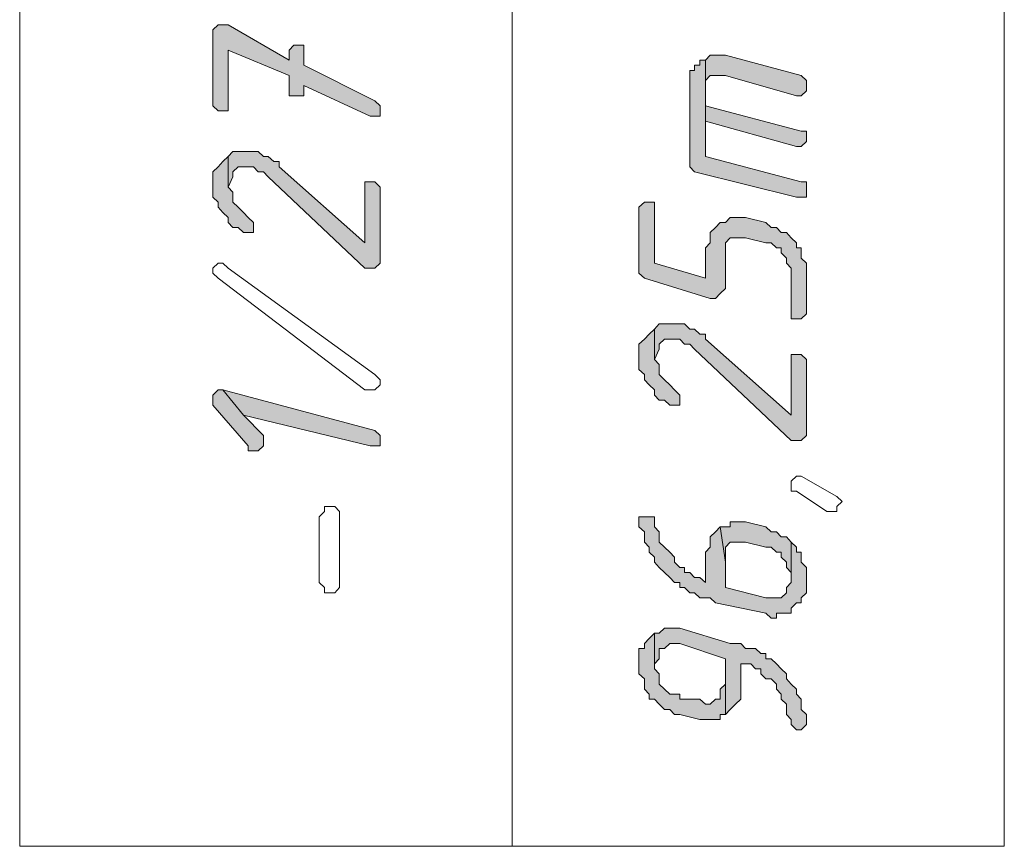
# Model space of a CAD drawing. Header units: inches. Extents: x 1504 to 12593, y -807 to 3183.
# Tile 65 of 256: x 3081 to 3163, y 1109 to 1178. Entities that reach past the tile are written whole.
import ezdxf

# ---------------------------------------------------------------- set-up
doc = ezdxf.new("R2010")
doc.units = ezdxf.units.IN
doc.header["$MEASUREMENT"] = 0
for name, color, linetype in [('at_Entity', 7, 'Continuous'), ('at_Rect', 7, 'Continuous'), ('at_Solid', 7, 'Continuous')]:
    doc.layers.add(name, color=color, linetype=linetype)

msp = doc.modelspace()

# ---------------------------------------------------------------- hatches: boundary and pattern name
at = {"layer": 'at_Solid', "lineweight": 15}
for points in [[(3097.151, 1176.553), (3097.151, 1170.64), (3097.598, 1170.216), (3098.434, 1170.216), (3098.434, 1170.64), (3098.434, 1175.281), (3103.511, 1173.173), (3103.511, 1171.482), (3104.738, 1171.482), (3104.738, 1172.325), (3110.261, 1169.792), (3111.098, 1169.792), (3111.098, 1170.64), (3110.652, 1171.058), (3104.738, 1174.015), (3104.738, 1175.705), (3103.902, 1175.705), (3103.511, 1175.281), (3103.511, 1174.439), (3098.434, 1177.396), (3097.598, 1177.396), (3097.151, 1176.972)], [(3136.872, 1172.749), (3136.872, 1165.569), (3137.262, 1165.145), (3145.742, 1163.036), (3146.579, 1163.036), (3146.579, 1163.878), (3146.579, 1164.302), (3146.133, 1164.302), (3138.155, 1166.411), (3138.155, 1174.439), (3137.709, 1174.439), (3137.709, 1174.015), (3137.262, 1174.015), (3137.262, 1173.597), (3136.872, 1173.597), (3136.872, 1173.173)], [(3138.155, 1174.439), (3138.155, 1169.368), (3138.155, 1172.325), (3138.155, 1172.749), (3138.546, 1173.173), (3139.829, 1173.173), (3145.742, 1171.482), (3146.133, 1171.482), (3146.579, 1171.901), (3146.579, 1172.325), (3146.579, 1172.749), (3146.133, 1173.173), (3139.829, 1174.863), (3138.546, 1174.863)], [(3138.155, 1169.368), (3145.742, 1167.259), (3146.133, 1167.259), (3146.579, 1167.678), (3146.579, 1168.102), (3146.579, 1168.525), (3146.133, 1168.525), (3138.155, 1170.64), (3138.155, 1172.325)], [(3097.151, 1164.302), (3097.151, 1163.036), (3097.598, 1162.612), (3097.598, 1162.188), (3097.988, 1161.764), (3098.434, 1161.346), (3098.434, 1160.922), (3098.825, 1160.498), (3099.271, 1160.498), (3099.717, 1160.079), (3100.554, 1160.079), (3100.554, 1160.922), (3100.108, 1161.346), (3099.717, 1161.764), (3099.271, 1162.188), (3098.825, 1162.612), (3098.825, 1163.454), (3098.434, 1163.878), (3098.434, 1166.411), (3097.988, 1165.993), (3097.598, 1165.569), (3097.151, 1165.145), (3097.151, 1164.721)], [(3098.434, 1166.411), (3098.434, 1163.878), (3098.825, 1164.721), (3098.825, 1165.145), (3099.271, 1165.569), (3100.554, 1165.569), (3100.945, 1165.145), (3101.391, 1165.145), (3101.782, 1164.721), (3109.815, 1157.117), (3110.652, 1157.117), (3111.098, 1157.541), (3111.098, 1163.878), (3110.652, 1164.302), (3109.815, 1164.302), (3109.815, 1159.231), (3102.674, 1165.569), (3102.674, 1165.993), (3102.228, 1165.993), (3101.782, 1166.411), (3101.391, 1166.411), (3100.945, 1166.835), (3098.825, 1166.835)], [(3132.632, 1161.764), (3132.632, 1156.699), (3133.078, 1156.275), (3138.546, 1154.584), (3138.992, 1154.584), (3139.382, 1155.008), (3139.829, 1155.432), (3139.829, 1159.231), (3140.219, 1159.655), (3141.502, 1159.655), (3143.176, 1159.231), (3143.622, 1159.231), (3144.068, 1158.813), (3144.459, 1158.813), (3144.459, 1158.389), (3144.905, 1157.965), (3144.905, 1157.541), (3145.296, 1157.117), (3145.296, 1152.894), (3146.133, 1152.894), (3146.579, 1153.318), (3146.579, 1156.275), (3146.579, 1157.541), (3146.133, 1157.965), (3146.133, 1158.813), (3145.742, 1158.813), (3145.742, 1159.231), (3145.296, 1159.655), (3144.905, 1160.079), (3144.459, 1160.079), (3144.068, 1160.498), (3143.622, 1160.498), (3143.176, 1160.922), (3141.502, 1161.346), (3140.219, 1161.346), (3139.829, 1160.922), (3139.382, 1160.922), (3138.992, 1160.498), (3138.546, 1160.079), (3138.546, 1159.231), (3138.155, 1158.813), (3138.155, 1156.275), (3133.915, 1157.541), (3133.915, 1162.612), (3133.078, 1162.612), (3132.632, 1162.188)], [(3133.915, 1152.051), (3133.915, 1149.519), (3134.306, 1150.361), (3134.306, 1150.785), (3134.752, 1151.209), (3136.035, 1151.209), (3136.426, 1150.785), (3136.872, 1150.785), (3137.262, 1150.361), (3145.296, 1142.757), (3146.133, 1142.757), (3146.579, 1143.181), (3146.579, 1149.519), (3146.133, 1149.937), (3145.296, 1149.937), (3145.296, 1144.872), (3138.155, 1151.209), (3138.155, 1151.627), (3137.709, 1151.627), (3137.262, 1152.051), (3136.872, 1152.051), (3136.426, 1152.475), (3134.306, 1152.475)], [(3132.632, 1149.937), (3132.632, 1148.671), (3133.078, 1148.252), (3133.078, 1147.828), (3133.469, 1147.404), (3133.915, 1146.98), (3133.915, 1146.556), (3134.306, 1146.138), (3134.752, 1146.138), (3135.198, 1145.714), (3136.035, 1145.714), (3136.035, 1146.556), (3135.589, 1146.98), (3135.198, 1147.404), (3134.752, 1147.828), (3134.306, 1148.252), (3134.306, 1149.095), (3133.915, 1149.519), (3133.915, 1152.051), (3133.469, 1151.627), (3133.078, 1151.209), (3132.632, 1150.785), (3132.632, 1150.361)], [(3097.151, 1146.138), (3097.151, 1145.714), (3100.108, 1142.333), (3100.108, 1141.915), (3100.945, 1141.915), (3101.391, 1142.333), (3101.391, 1142.757), (3101.391, 1143.181), (3099.717, 1144.872), (3097.988, 1146.98), (3097.598, 1146.98), (3097.151, 1146.556)], [(3097.988, 1146.98), (3099.717, 1144.872), (3110.261, 1142.333), (3111.098, 1142.333), (3111.098, 1143.181), (3110.652, 1143.605)], [(3132.632, 1136.001), (3132.632, 1135.577), (3133.078, 1135.153), (3133.078, 1134.311), (3133.469, 1133.887), (3133.469, 1133.469), (3133.915, 1133.045), (3133.915, 1132.621), (3134.306, 1132.197), (3134.752, 1131.773), (3135.198, 1131.354), (3135.589, 1130.93), (3136.035, 1130.93), (3136.035, 1130.512), (3136.426, 1130.512), (3136.872, 1130.088), (3137.262, 1130.088), (3137.709, 1129.664), (3138.546, 1129.664), (3138.992, 1129.24), (3143.176, 1128.398), (3143.622, 1127.974), (3144.068, 1127.974), (3144.068, 1128.398), (3145.296, 1128.398), (3145.296, 1128.816), (3145.742, 1129.24), (3146.133, 1129.24), (3146.133, 1129.664), (3146.579, 1130.088), (3146.579, 1130.93), (3146.579, 1132.197), (3146.133, 1132.621), (3146.133, 1133.469), (3145.742, 1133.469), (3145.742, 1133.887), (3145.296, 1134.311), (3145.296, 1131.354), (3145.296, 1130.93), (3144.905, 1130.512), (3144.905, 1130.088), (3144.459, 1129.664), (3143.176, 1129.664), (3139.829, 1130.512), (3139.829, 1132.621), (3139.382, 1135.577), (3138.992, 1135.153), (3138.546, 1134.735), (3138.546, 1133.887), (3138.155, 1133.469), (3138.155, 1130.93), (3137.709, 1131.354), (3137.262, 1131.354), (3136.872, 1131.773), (3136.426, 1131.773), (3136.426, 1132.197), (3136.035, 1132.197), (3135.589, 1132.621), (3135.589, 1133.045), (3135.198, 1133.469), (3134.752, 1133.887), (3134.306, 1134.311), (3134.306, 1135.153), (3133.915, 1135.577), (3133.915, 1136.001), (3133.915, 1136.42), (3132.632, 1136.42)], [(3139.382, 1135.577), (3139.829, 1132.621), (3139.829, 1133.887), (3140.219, 1134.311), (3141.502, 1134.311), (3143.176, 1133.887), (3143.622, 1133.887), (3144.068, 1133.469), (3144.459, 1133.469), (3144.459, 1133.045), (3144.905, 1132.621), (3144.905, 1132.197), (3145.296, 1131.773), (3145.296, 1131.354), (3145.296, 1134.311), (3144.905, 1134.735), (3144.459, 1134.735), (3144.068, 1135.153), (3143.622, 1135.153), (3143.176, 1135.577), (3141.502, 1136.001), (3140.219, 1136.001), (3140.219, 1135.577), (3139.829, 1135.577)], [(3133.915, 1126.707), (3133.915, 1124.174), (3134.306, 1124.593), (3134.306, 1125.441), (3134.752, 1125.441), (3135.198, 1125.865), (3136.035, 1125.865), (3139.829, 1124.593), (3139.829, 1119.951), (3140.219, 1120.37), (3140.665, 1120.794), (3141.112, 1121.218), (3141.112, 1124.174), (3141.949, 1124.174), (3142.339, 1123.751), (3142.785, 1123.751), (3142.785, 1123.327), (3143.176, 1122.908), (3143.622, 1122.908), (3144.068, 1122.484), (3144.068, 1122.06), (3144.459, 1121.636), (3144.459, 1121.218), (3144.905, 1120.794), (3144.905, 1119.951), (3145.296, 1119.527), (3145.296, 1119.103), (3145.742, 1118.679), (3146.133, 1118.679), (3146.579, 1119.103), (3146.579, 1119.527), (3146.579, 1119.951), (3146.133, 1120.37), (3146.133, 1121.218), (3145.742, 1121.636), (3145.742, 1122.06), (3145.296, 1122.484), (3144.905, 1122.908), (3144.905, 1123.327), (3144.459, 1123.751), (3144.068, 1124.174), (3143.622, 1124.593), (3143.176, 1124.593), (3143.176, 1125.017), (3142.785, 1125.017), (3142.339, 1125.441), (3141.502, 1125.441), (3141.112, 1125.865), (3140.219, 1125.865), (3136.035, 1127.131), (3134.752, 1127.131), (3134.306, 1126.707)], [(3132.632, 1124.593), (3132.632, 1123.327), (3133.078, 1122.908), (3133.078, 1122.06), (3133.469, 1121.636), (3133.469, 1121.218), (3133.915, 1121.218), (3134.306, 1120.794), (3134.752, 1120.37), (3135.198, 1120.37), (3135.589, 1119.951), (3136.035, 1119.951), (3137.709, 1119.527), (3139.382, 1119.527), (3139.382, 1119.951), (3139.829, 1119.951), (3139.829, 1122.484), (3139.382, 1122.06), (3139.382, 1121.218), (3138.992, 1121.218), (3138.546, 1120.794), (3138.155, 1120.794), (3137.709, 1121.218), (3136.035, 1121.218), (3136.035, 1121.636), (3135.198, 1121.636), (3134.752, 1122.06), (3134.306, 1122.484), (3134.306, 1123.327), (3133.915, 1123.751), (3133.915, 1126.707), (3133.469, 1126.283), (3133.078, 1125.865), (3133.078, 1125.441), (3132.632, 1125.441), (3132.632, 1125.017)]]:
    msp.add_hatch(color=7, dxfattribs=at).paths.add_polyline_path(points)

# ---------------------------------------------------------------- linework, layer by layer
at = {"layer": 'at_Entity', "color": 7, "lineweight": 15}
for p, q in [((3122.088, 1108.967), (3122.088, 1355.224)), ((3097.598, 1177.396), (3097.151, 1176.972)), ((3097.151, 1176.972), (3097.151, 1176.553)), ((3098.434, 1177.396), (3097.598, 1177.396)), ((3103.511, 1174.439), (3098.434, 1177.396)), ((3097.151, 1176.553), (3097.151, 1170.64)), ((3098.434, 1170.64), (3098.434, 1175.281)), ((3098.434, 1175.281), (3103.511, 1173.173)), ((3103.902, 1175.705), (3103.511, 1175.281)), ((3103.511, 1175.281), (3103.511, 1174.439)), ((3104.738, 1175.705), (3103.902, 1175.705)), ((3104.738, 1174.015), (3104.738, 1175.705)), ((3138.155, 1174.439), (3137.709, 1174.439)), ((3137.709, 1174.439), (3137.709, 1174.015)), ((3138.546, 1174.863), (3138.155, 1174.439)), ((3138.155, 1174.439), (3138.155, 1169.368)), ((3138.155, 1166.411), (3138.155, 1174.439)), ((3139.829, 1174.863), (3138.546, 1174.863)), ((3146.133, 1173.173), (3139.829, 1174.863)), ((3110.652, 1171.058), (3104.738, 1174.015)), ((3137.262, 1173.597), (3136.872, 1173.597)), ((3136.872, 1173.597), (3136.872, 1173.173)), ((3137.709, 1174.015), (3137.262, 1174.015)), ((3137.262, 1174.015), (3137.262, 1173.597)), ((3103.511, 1173.173), (3103.511, 1171.482)), ((3136.872, 1173.173), (3136.872, 1172.749)), ((3136.872, 1172.749), (3136.872, 1165.569)), ((3138.155, 1172.749), (3138.546, 1173.173)), ((3138.155, 1172.325), (3138.155, 1172.749)), ((3138.546, 1173.173), (3139.829, 1173.173)), ((3139.829, 1173.173), (3145.742, 1171.482)), ((3146.579, 1172.749), (3146.133, 1173.173)), ((3146.579, 1172.325), (3146.579, 1172.749)), ((3104.738, 1171.482), (3104.738, 1172.325)), ((3104.738, 1172.325), (3110.261, 1169.792)), ((3138.155, 1170.64), (3138.155, 1172.325)), ((3138.155, 1172.325), (3138.155, 1169.368)), ((3138.155, 1169.368), (3138.155, 1172.325)), ((3146.133, 1171.482), (3146.579, 1171.901)), ((3146.579, 1171.901), (3146.579, 1172.325)), ((3103.511, 1171.482), (3104.738, 1171.482)), ((3111.098, 1170.64), (3110.652, 1171.058)), ((3145.742, 1171.482), (3146.133, 1171.482)), ((3097.151, 1170.64), (3097.151, 1170.64)), ((3097.151, 1170.64), (3097.598, 1170.216)), ((3097.598, 1170.216), (3098.434, 1170.216)), ((3098.434, 1170.216), (3098.434, 1170.64)), ((3111.098, 1169.792), (3111.098, 1170.64)), ((3111.098, 1170.64), (3111.098, 1170.64)), ((3146.133, 1168.525), (3138.155, 1170.64)), ((3110.261, 1169.792), (3111.098, 1169.792)), ((3138.155, 1169.368), (3145.742, 1167.259)), ((3146.579, 1168.525), (3146.133, 1168.525)), ((3146.579, 1168.102), (3146.579, 1168.525)), ((3146.579, 1167.678), (3146.579, 1168.102)), ((3145.742, 1167.259), (3146.133, 1167.259)), ((3146.133, 1167.259), (3146.579, 1167.678)), ((3098.434, 1166.411), (3097.988, 1165.993)), ((3098.825, 1166.835), (3098.434, 1166.411)), ((3098.434, 1166.411), (3098.434, 1163.878)), ((3098.434, 1163.878), (3098.434, 1166.411)), ((3098.434, 1166.411), (3098.434, 1166.411)), ((3100.945, 1166.835), (3098.825, 1166.835)), ((3101.391, 1166.411), (3100.945, 1166.835)), ((3101.782, 1166.411), (3101.391, 1166.411)), ((3102.228, 1165.993), (3101.782, 1166.411)), ((3146.133, 1164.302), (3138.155, 1166.411)), ((3097.598, 1165.569), (3097.151, 1165.145)), ((3097.988, 1165.993), (3097.598, 1165.569)), ((3097.598, 1165.569), (3097.598, 1165.569)), ((3098.825, 1165.145), (3099.271, 1165.569)), ((3099.271, 1165.569), (3100.554, 1165.569)), ((3100.554, 1165.569), (3100.945, 1165.145)), ((3102.674, 1165.993), (3102.228, 1165.993)), ((3102.674, 1165.569), (3102.674, 1165.993)), ((3109.815, 1159.231), (3102.674, 1165.569)), ((3136.872, 1165.569), (3136.872, 1165.569)), ((3136.872, 1165.569), (3137.262, 1165.145)), ((3097.151, 1165.145), (3097.151, 1164.721)), ((3097.151, 1164.721), (3097.151, 1164.302)), ((3098.434, 1163.878), (3098.825, 1164.721)), ((3098.825, 1164.721), (3098.825, 1165.145)), ((3100.945, 1165.145), (3101.391, 1165.145)), ((3101.391, 1165.145), (3101.782, 1164.721)), ((3101.782, 1164.721), (3109.815, 1157.117)), ((3137.262, 1165.145), (3145.742, 1163.036)), ((3097.151, 1164.302), (3097.151, 1163.036)), ((3098.434, 1163.878), (3098.434, 1163.878)), ((3098.825, 1163.454), (3098.434, 1163.878)), ((3110.652, 1164.302), (3109.815, 1164.302)), ((3109.815, 1164.302), (3109.815, 1159.231)), ((3111.098, 1163.878), (3110.652, 1164.302)), ((3111.098, 1157.541), (3111.098, 1163.878)), ((3146.579, 1164.302), (3146.133, 1164.302)), ((3146.579, 1163.878), (3146.579, 1164.302)), ((3146.579, 1163.036), (3146.579, 1163.878)), ((3097.151, 1163.036), (3097.598, 1162.612)), ((3098.825, 1162.612), (3098.825, 1163.454)), ((3145.742, 1163.036), (3146.579, 1163.036)), ((3097.598, 1162.612), (3097.598, 1162.188)), ((3097.598, 1162.188), (3097.988, 1161.764)), ((3099.271, 1162.188), (3098.825, 1162.612)), ((3099.717, 1161.764), (3099.271, 1162.188)), ((3133.078, 1162.612), (3132.632, 1162.188)), ((3132.632, 1162.188), (3132.632, 1161.764)), ((3133.915, 1162.612), (3133.078, 1162.612)), ((3133.915, 1157.541), (3133.915, 1162.612)), ((3097.988, 1161.764), (3097.988, 1161.764)), ((3097.988, 1161.764), (3098.434, 1161.346)), ((3098.434, 1161.346), (3098.434, 1160.922)), ((3100.108, 1161.346), (3099.717, 1161.764)), ((3099.717, 1161.764), (3099.717, 1161.764)), ((3100.554, 1160.922), (3100.108, 1161.346)), ((3132.632, 1161.764), (3132.632, 1156.699)), ((3140.219, 1161.346), (3139.829, 1160.922)), ((3141.502, 1161.346), (3140.219, 1161.346)), ((3143.176, 1160.922), (3141.502, 1161.346)), ((3098.434, 1160.922), (3098.825, 1160.498)), ((3098.825, 1160.498), (3099.271, 1160.498)), ((3099.271, 1160.498), (3099.717, 1160.079)), ((3100.554, 1160.079), (3100.554, 1160.922)), ((3100.554, 1160.922), (3100.554, 1160.922)), ((3138.992, 1160.498), (3138.546, 1160.079)), ((3139.382, 1160.922), (3138.992, 1160.498)), ((3138.992, 1160.498), (3138.992, 1160.498)), ((3139.829, 1160.922), (3139.382, 1160.922)), ((3143.622, 1160.498), (3143.176, 1160.922)), ((3144.068, 1160.498), (3143.622, 1160.498)), ((3144.459, 1160.079), (3144.068, 1160.498)), ((3099.717, 1160.079), (3100.554, 1160.079)), ((3138.546, 1160.079), (3138.546, 1159.231)), ((3139.829, 1159.231), (3140.219, 1159.655)), ((3140.219, 1159.655), (3141.502, 1159.655)), ((3141.502, 1159.655), (3143.176, 1159.231)), ((3144.905, 1160.079), (3144.459, 1160.079)), ((3145.296, 1159.655), (3144.905, 1160.079)), ((3145.742, 1159.231), (3145.296, 1159.655)), ((3145.296, 1159.655), (3145.296, 1159.655)), ((3138.546, 1159.231), (3138.155, 1158.813)), ((3138.155, 1158.813), (3138.155, 1156.275)), ((3139.829, 1155.432), (3139.829, 1159.231)), ((3139.829, 1159.231), (3139.829, 1159.231)), ((3143.176, 1159.231), (3143.622, 1159.231)), ((3143.622, 1159.231), (3144.068, 1158.813)), ((3144.068, 1158.813), (3144.459, 1158.813)), ((3144.459, 1158.813), (3144.459, 1158.389)), ((3145.742, 1158.813), (3145.742, 1159.231)), ((3146.133, 1158.813), (3145.742, 1158.813)), ((3146.133, 1157.965), (3146.133, 1158.813)), ((3144.459, 1158.389), (3144.905, 1157.965)), ((3144.905, 1157.965), (3144.905, 1157.541)), ((3146.579, 1157.541), (3146.133, 1157.965)), ((3097.151, 1157.117), (3097.598, 1157.541)), ((3097.151, 1156.699), (3097.151, 1157.117)), ((3097.598, 1157.541), (3097.988, 1157.541)), ((3097.988, 1157.541), (3098.434, 1157.117)), ((3098.434, 1157.117), (3098.434, 1157.117)), ((3098.434, 1157.117), (3110.652, 1148.252)), ((3109.815, 1157.117), (3110.652, 1157.117)), ((3110.652, 1157.117), (3111.098, 1157.541)), ((3138.155, 1156.275), (3133.915, 1157.541)), ((3144.905, 1157.541), (3145.296, 1157.117)), ((3145.296, 1157.117), (3145.296, 1152.894)), ((3146.579, 1156.275), (3146.579, 1157.541)), ((3097.598, 1156.275), (3097.151, 1156.699)), ((3109.815, 1146.98), (3097.598, 1156.275)), ((3132.632, 1156.699), (3132.632, 1156.699)), ((3132.632, 1156.699), (3133.078, 1156.275)), ((3133.078, 1156.275), (3133.078, 1156.275)), ((3133.078, 1156.275), (3138.546, 1154.584)), ((3146.579, 1153.318), (3146.579, 1156.275)), ((3138.992, 1154.584), (3139.382, 1155.008)), ((3139.382, 1155.008), (3139.829, 1155.432)), ((3139.382, 1155.008), (3139.382, 1155.008)), ((3138.546, 1154.584), (3138.992, 1154.584)), ((3146.133, 1152.894), (3146.579, 1153.318)), ((3134.306, 1152.475), (3133.915, 1152.051)), ((3136.426, 1152.475), (3134.306, 1152.475)), ((3136.872, 1152.051), (3136.426, 1152.475)), ((3145.296, 1152.894), (3146.133, 1152.894)), ((3133.469, 1151.627), (3133.078, 1151.209)), ((3133.915, 1152.051), (3133.469, 1151.627)), ((3133.915, 1152.051), (3133.915, 1149.519)), ((3133.915, 1149.519), (3133.915, 1152.051)), ((3133.915, 1152.051), (3133.915, 1152.051)), ((3137.262, 1152.051), (3136.872, 1152.051)), ((3137.709, 1151.627), (3137.262, 1152.051)), ((3138.155, 1151.627), (3137.709, 1151.627)), ((3138.155, 1151.209), (3138.155, 1151.627)), ((3133.078, 1151.209), (3132.632, 1150.785)), ((3132.632, 1150.785), (3132.632, 1150.361)), ((3133.078, 1151.209), (3133.078, 1151.209)), ((3134.306, 1150.785), (3134.752, 1151.209)), ((3134.306, 1150.361), (3134.306, 1150.785)), ((3134.752, 1151.209), (3136.035, 1151.209)), ((3136.035, 1151.209), (3136.426, 1150.785)), ((3136.426, 1150.785), (3136.872, 1150.785)), ((3136.872, 1150.785), (3137.262, 1150.361)), ((3145.296, 1144.872), (3138.155, 1151.209)), ((3132.632, 1150.361), (3132.632, 1149.937)), ((3132.632, 1149.937), (3132.632, 1148.671)), ((3133.915, 1149.519), (3134.306, 1150.361)), ((3137.262, 1150.361), (3145.296, 1142.757)), ((3146.133, 1149.937), (3145.296, 1149.937)), ((3145.296, 1149.937), (3145.296, 1144.872)), ((3146.579, 1149.519), (3146.133, 1149.937)), ((3133.915, 1149.519), (3133.915, 1149.519)), ((3134.306, 1149.095), (3133.915, 1149.519)), ((3134.306, 1148.252), (3134.306, 1149.095)), ((3146.579, 1143.181), (3146.579, 1149.519)), ((3110.652, 1148.252), (3111.098, 1147.828)), ((3132.632, 1148.671), (3133.078, 1148.252)), ((3133.078, 1148.252), (3133.078, 1147.828)), ((3134.752, 1147.828), (3134.306, 1148.252)), ((3111.098, 1147.404), (3110.652, 1146.98)), ((3111.098, 1147.828), (3111.098, 1147.404)), ((3133.078, 1147.828), (3133.469, 1147.404)), ((3133.469, 1147.404), (3133.469, 1147.404)), ((3133.469, 1147.404), (3133.915, 1146.98)), ((3135.198, 1147.404), (3134.752, 1147.828)), ((3135.589, 1146.98), (3135.198, 1147.404)), ((3135.198, 1147.404), (3135.198, 1147.404)), ((3097.598, 1146.98), (3097.151, 1146.556)), ((3097.151, 1146.556), (3097.151, 1146.138)), ((3097.988, 1146.98), (3097.598, 1146.98)), ((3097.988, 1146.98), (3099.717, 1144.872)), ((3110.652, 1143.605), (3097.988, 1146.98)), ((3099.717, 1144.872), (3097.988, 1146.98)), ((3110.261, 1146.98), (3109.815, 1146.98)), ((3110.652, 1146.98), (3110.261, 1146.98)), ((3110.261, 1146.98), (3110.261, 1146.98)), ((3133.915, 1146.98), (3133.915, 1146.556)), ((3133.915, 1146.556), (3134.306, 1146.138)), ((3136.035, 1146.556), (3135.589, 1146.98)), ((3136.035, 1145.714), (3136.035, 1146.556)), ((3136.035, 1146.556), (3136.035, 1146.556)), ((3097.151, 1146.138), (3097.151, 1145.714)), ((3097.151, 1145.714), (3100.108, 1142.333)), ((3134.306, 1146.138), (3134.752, 1146.138)), ((3134.752, 1146.138), (3135.198, 1145.714)), ((3135.198, 1145.714), (3136.035, 1145.714)), ((3099.717, 1144.872), (3110.261, 1142.333)), ((3101.391, 1143.181), (3099.717, 1144.872)), ((3101.391, 1142.757), (3101.391, 1143.181)), ((3111.098, 1143.181), (3110.652, 1143.605)), ((3111.098, 1142.333), (3111.098, 1143.181)), ((3111.098, 1143.181), (3111.098, 1143.181)), ((3146.133, 1142.757), (3146.579, 1143.181)), ((3101.391, 1142.333), (3101.391, 1142.757)), ((3145.296, 1142.757), (3146.133, 1142.757)), ((3100.108, 1142.333), (3100.108, 1141.915)), ((3100.108, 1141.915), (3100.945, 1141.915)), ((3100.945, 1141.915), (3101.391, 1142.333)), ((3110.261, 1142.333), (3111.098, 1142.333)), ((3145.296, 1139.377), (3145.742, 1139.801)), ((3145.296, 1138.534), (3145.296, 1139.377)), ((3145.296, 1139.377), (3145.296, 1139.377)), ((3145.742, 1139.801), (3146.133, 1139.801)), ((3146.133, 1139.801), (3149.089, 1138.11)), ((3145.742, 1138.534), (3145.296, 1138.534)), ((3148.253, 1136.844), (3145.742, 1138.534)), ((3145.742, 1138.534), (3145.742, 1138.534)), ((3149.089, 1138.11), (3149.089, 1138.11)), ((3149.089, 1138.11), (3149.536, 1137.692)), ((3149.536, 1137.692), (3149.089, 1137.268)), ((3106.021, 1136.42), (3106.468, 1136.844)), ((3106.468, 1136.844), (3106.468, 1137.268)), ((3106.468, 1137.268), (3107.305, 1137.268)), ((3107.305, 1137.268), (3107.695, 1136.844)), ((3107.695, 1136.844), (3107.695, 1136.42)), ((3149.089, 1136.844), (3148.253, 1136.844)), ((3149.089, 1137.268), (3149.089, 1136.844)), ((3106.021, 1130.93), (3106.021, 1136.42)), ((3107.695, 1136.42), (3107.695, 1130.512)), ((3107.695, 1136.42), (3107.695, 1136.42)), ((3107.695, 1136.42), (3107.695, 1136.42)), ((3133.915, 1136.42), (3132.632, 1136.42)), ((3132.632, 1136.42), (3132.632, 1136.001)), ((3132.632, 1136.001), (3132.632, 1135.577)), ((3133.915, 1136.001), (3133.915, 1136.42)), ((3133.915, 1135.577), (3133.915, 1136.001)), ((3141.502, 1136.001), (3140.219, 1136.001)), ((3140.219, 1136.001), (3140.219, 1135.577)), ((3143.176, 1135.577), (3141.502, 1136.001)), ((3132.632, 1135.577), (3132.632, 1135.577)), ((3132.632, 1135.577), (3133.078, 1135.153)), ((3133.078, 1135.153), (3133.078, 1134.311)), ((3134.306, 1135.153), (3133.915, 1135.577)), ((3134.306, 1134.311), (3134.306, 1135.153)), ((3138.992, 1135.153), (3138.546, 1134.735)), ((3139.382, 1135.577), (3138.992, 1135.153)), ((3138.992, 1135.153), (3138.992, 1135.153)), ((3139.382, 1135.577), (3139.829, 1132.621)), ((3139.829, 1135.577), (3139.382, 1135.577)), ((3139.829, 1132.621), (3139.382, 1135.577)), ((3140.219, 1135.577), (3139.829, 1135.577)), ((3143.622, 1135.153), (3143.176, 1135.577)), ((3144.068, 1135.153), (3143.622, 1135.153)), ((3144.459, 1134.735), (3144.068, 1135.153)), ((3133.078, 1134.311), (3133.469, 1133.887)), ((3134.752, 1133.887), (3134.306, 1134.311)), ((3138.546, 1134.735), (3138.546, 1133.887)), ((3139.829, 1133.887), (3140.219, 1134.311)), ((3140.219, 1134.311), (3141.502, 1134.311)), ((3141.502, 1134.311), (3143.176, 1133.887)), ((3144.905, 1134.735), (3144.459, 1134.735)), ((3145.296, 1134.311), (3144.905, 1134.735)), ((3145.296, 1131.354), (3145.296, 1134.311)), ((3145.296, 1134.311), (3145.296, 1134.311)), ((3145.742, 1133.887), (3145.296, 1134.311)), ((3145.296, 1134.311), (3145.296, 1131.354)), ((3133.469, 1133.887), (3133.469, 1133.469)), ((3133.469, 1133.469), (3133.915, 1133.045)), ((3135.198, 1133.469), (3134.752, 1133.887)), ((3134.752, 1133.887), (3134.752, 1133.887)), ((3135.589, 1133.045), (3135.198, 1133.469)), ((3138.546, 1133.887), (3138.155, 1133.469)), ((3138.155, 1133.469), (3138.155, 1130.93)), ((3139.829, 1132.621), (3139.829, 1133.887)), ((3139.829, 1133.887), (3139.829, 1133.887)), ((3143.176, 1133.887), (3143.622, 1133.887)), ((3143.622, 1133.887), (3144.068, 1133.469)), ((3144.068, 1133.469), (3144.459, 1133.469)), ((3144.459, 1133.469), (3144.459, 1133.045)), ((3145.742, 1133.469), (3145.742, 1133.887)), ((3146.133, 1133.469), (3145.742, 1133.469)), ((3146.133, 1132.621), (3146.133, 1133.469)), ((3133.915, 1133.045), (3133.915, 1132.621)), ((3133.915, 1132.621), (3134.306, 1132.197)), ((3135.589, 1132.621), (3135.589, 1133.045)), ((3136.035, 1132.197), (3135.589, 1132.621)), ((3139.829, 1130.512), (3139.829, 1132.621)), ((3144.459, 1133.045), (3144.905, 1132.621)), ((3144.905, 1132.621), (3144.905, 1132.197)), ((3146.579, 1132.197), (3146.133, 1132.621)), ((3134.306, 1132.197), (3134.306, 1132.197)), ((3134.306, 1132.197), (3134.752, 1131.773)), ((3134.752, 1131.773), (3135.198, 1131.354)), ((3136.426, 1132.197), (3136.035, 1132.197)), ((3136.426, 1131.773), (3136.426, 1132.197)), ((3136.872, 1131.773), (3136.426, 1131.773)), ((3137.262, 1131.354), (3136.872, 1131.773)), ((3144.905, 1132.197), (3145.296, 1131.773)), ((3145.296, 1131.773), (3145.296, 1131.354)), ((3146.579, 1130.93), (3146.579, 1132.197)), ((3106.468, 1130.512), (3106.021, 1130.93)), ((3135.198, 1131.354), (3135.198, 1131.354)), ((3135.198, 1131.354), (3135.589, 1130.93)), ((3135.589, 1130.93), (3136.035, 1130.93)), ((3136.035, 1130.93), (3136.035, 1130.512)), ((3137.709, 1131.354), (3137.262, 1131.354)), ((3138.155, 1130.93), (3137.709, 1131.354)), ((3138.155, 1130.93), (3138.155, 1130.93)), ((3145.296, 1130.93), (3144.905, 1130.512)), ((3145.296, 1131.354), (3145.296, 1130.93)), ((3146.579, 1130.088), (3146.579, 1130.93)), ((3106.468, 1130.088), (3106.468, 1130.512)), ((3107.305, 1130.088), (3106.468, 1130.088)), ((3107.695, 1130.512), (3107.305, 1130.088)), ((3136.035, 1130.512), (3136.426, 1130.512)), ((3136.426, 1130.512), (3136.872, 1130.088)), ((3136.872, 1130.088), (3137.262, 1130.088)), ((3137.262, 1130.088), (3137.709, 1129.664)), ((3143.176, 1129.664), (3139.829, 1130.512)), ((3144.905, 1130.088), (3144.459, 1129.664)), ((3144.905, 1130.512), (3144.905, 1130.088)), ((3144.905, 1130.088), (3144.905, 1130.088)), ((3146.133, 1129.664), (3146.579, 1130.088)), ((3137.709, 1129.664), (3138.546, 1129.664)), ((3138.546, 1129.664), (3138.992, 1129.24)), ((3138.992, 1129.24), (3143.176, 1128.398)), ((3144.459, 1129.664), (3143.176, 1129.664)), ((3145.296, 1128.816), (3145.742, 1129.24)), ((3145.742, 1129.24), (3146.133, 1129.24)), ((3146.133, 1129.24), (3146.133, 1129.664)), ((3145.296, 1128.398), (3145.296, 1128.816)), ((3143.176, 1128.398), (3143.176, 1128.398)), ((3143.176, 1128.398), (3143.622, 1127.974)), ((3143.622, 1127.974), (3144.068, 1127.974)), ((3144.068, 1127.974), (3144.068, 1128.398)), ((3144.068, 1128.398), (3145.296, 1128.398)), ((3134.752, 1127.131), (3134.306, 1126.707)), ((3136.035, 1127.131), (3134.752, 1127.131)), ((3140.219, 1125.865), (3136.035, 1127.131)), ((3133.469, 1126.283), (3133.078, 1125.865)), ((3133.915, 1126.707), (3133.469, 1126.283)), ((3133.469, 1126.283), (3133.469, 1126.283)), ((3133.915, 1126.707), (3133.915, 1124.174)), ((3134.306, 1126.707), (3133.915, 1126.707)), ((3133.915, 1123.751), (3133.915, 1126.707)), ((3133.078, 1125.441), (3132.632, 1125.441)), ((3132.632, 1125.441), (3132.632, 1125.017)), ((3133.078, 1125.865), (3133.078, 1125.441)), ((3134.306, 1124.593), (3134.306, 1125.441)), ((3134.306, 1125.441), (3134.752, 1125.441)), ((3134.752, 1125.441), (3135.198, 1125.865)), ((3135.198, 1125.865), (3136.035, 1125.865)), ((3136.035, 1125.865), (3139.829, 1124.593)), ((3141.112, 1125.865), (3140.219, 1125.865)), ((3141.502, 1125.441), (3141.112, 1125.865)), ((3142.339, 1125.441), (3141.502, 1125.441)), ((3142.785, 1125.017), (3142.339, 1125.441)), ((3132.632, 1125.017), (3132.632, 1124.593)), ((3132.632, 1124.593), (3132.632, 1123.327)), ((3133.915, 1124.174), (3134.306, 1124.593)), ((3139.829, 1124.593), (3139.829, 1119.951)), ((3143.176, 1125.017), (3142.785, 1125.017)), ((3143.176, 1124.593), (3143.176, 1125.017)), ((3143.622, 1124.593), (3143.176, 1124.593)), ((3144.068, 1124.174), (3143.622, 1124.593)), ((3133.915, 1124.174), (3133.915, 1124.174)), ((3134.306, 1123.327), (3133.915, 1123.751)), ((3141.112, 1121.218), (3141.112, 1124.174)), ((3141.112, 1124.174), (3141.949, 1124.174)), ((3141.949, 1124.174), (3142.339, 1123.751)), ((3142.339, 1123.751), (3142.785, 1123.751)), ((3142.785, 1123.751), (3142.785, 1123.327)), ((3144.459, 1123.751), (3144.068, 1124.174)), ((3144.905, 1123.327), (3144.459, 1123.751)), ((3144.459, 1123.751), (3144.459, 1123.751)), ((3132.632, 1123.327), (3133.078, 1122.908)), ((3133.078, 1122.908), (3133.078, 1122.06)), ((3134.306, 1122.484), (3134.306, 1123.327)), ((3142.785, 1123.327), (3143.176, 1122.908)), ((3143.176, 1122.908), (3143.622, 1122.908)), ((3143.622, 1122.908), (3144.068, 1122.484)), ((3144.905, 1122.908), (3144.905, 1123.327)), ((3145.296, 1122.484), (3144.905, 1122.908)), ((3133.078, 1122.06), (3133.469, 1121.636)), ((3134.752, 1122.06), (3134.306, 1122.484)), ((3135.198, 1121.636), (3134.752, 1122.06)), ((3134.752, 1122.06), (3134.752, 1122.06)), ((3139.829, 1122.484), (3139.382, 1122.06)), ((3139.382, 1122.06), (3139.382, 1121.218)), ((3139.829, 1119.951), (3139.829, 1122.484)), ((3139.829, 1122.484), (3139.829, 1122.484)), ((3144.068, 1122.484), (3144.068, 1122.06)), ((3144.068, 1122.06), (3144.459, 1121.636)), ((3145.742, 1122.06), (3145.296, 1122.484)), ((3145.296, 1122.484), (3145.296, 1122.484)), ((3145.742, 1121.636), (3145.742, 1122.06)), ((3133.469, 1121.636), (3133.469, 1121.218)), ((3133.469, 1121.218), (3133.915, 1121.218)), ((3133.915, 1121.218), (3134.306, 1120.794)), ((3136.035, 1121.636), (3135.198, 1121.636)), ((3136.035, 1121.218), (3136.035, 1121.636)), ((3137.709, 1121.218), (3136.035, 1121.218)), ((3138.155, 1120.794), (3137.709, 1121.218)), ((3138.992, 1121.218), (3138.546, 1120.794)), ((3139.382, 1121.218), (3138.992, 1121.218)), ((3140.665, 1120.794), (3141.112, 1121.218)), ((3144.459, 1121.636), (3144.459, 1121.218)), ((3144.459, 1121.218), (3144.905, 1120.794)), ((3146.133, 1121.218), (3145.742, 1121.636)), ((3146.133, 1120.37), (3146.133, 1121.218)), ((3134.306, 1120.794), (3134.306, 1120.794)), ((3134.306, 1120.794), (3134.752, 1120.37)), ((3134.752, 1120.37), (3135.198, 1120.37)), ((3135.198, 1120.37), (3135.589, 1119.951)), ((3138.546, 1120.794), (3138.155, 1120.794)), ((3139.829, 1119.951), (3140.219, 1120.37)), ((3140.219, 1120.37), (3140.665, 1120.794)), ((3140.219, 1120.37), (3140.219, 1120.37)), ((3140.665, 1120.794), (3140.665, 1120.794)), ((3144.905, 1120.794), (3144.905, 1119.951)), ((3146.579, 1119.951), (3146.133, 1120.37)), ((3135.589, 1119.951), (3136.035, 1119.951)), ((3136.035, 1119.951), (3137.709, 1119.527)), ((3137.709, 1119.527), (3139.382, 1119.527)), ((3139.382, 1119.527), (3139.382, 1119.951)), ((3139.382, 1119.951), (3139.829, 1119.951)), ((3144.905, 1119.951), (3145.296, 1119.527)), ((3145.296, 1119.527), (3145.296, 1119.103)), ((3146.579, 1119.527), (3146.579, 1119.951)), ((3146.579, 1119.103), (3146.579, 1119.527)), ((3145.296, 1119.103), (3145.296, 1119.103)), ((3145.296, 1119.103), (3145.742, 1118.679)), ((3145.742, 1118.679), (3146.133, 1118.679)), ((3146.133, 1118.679), (3146.579, 1119.103))]:
    msp.add_line(p, q, dxfattribs=at)
at = {"layer": 'at_Rect', "color": 7, "lineweight": 15}
for p, q in [((3081.09, 1355.227), (3081.09, 1108.967)), ((3163.036, 1108.967), (3163.036, 1355.227)), ((3163.036, 1108.967), (3081.09, 1108.967))]:
    msp.add_line(p, q, dxfattribs=at)

doc.saveas('drawing.dxf')
